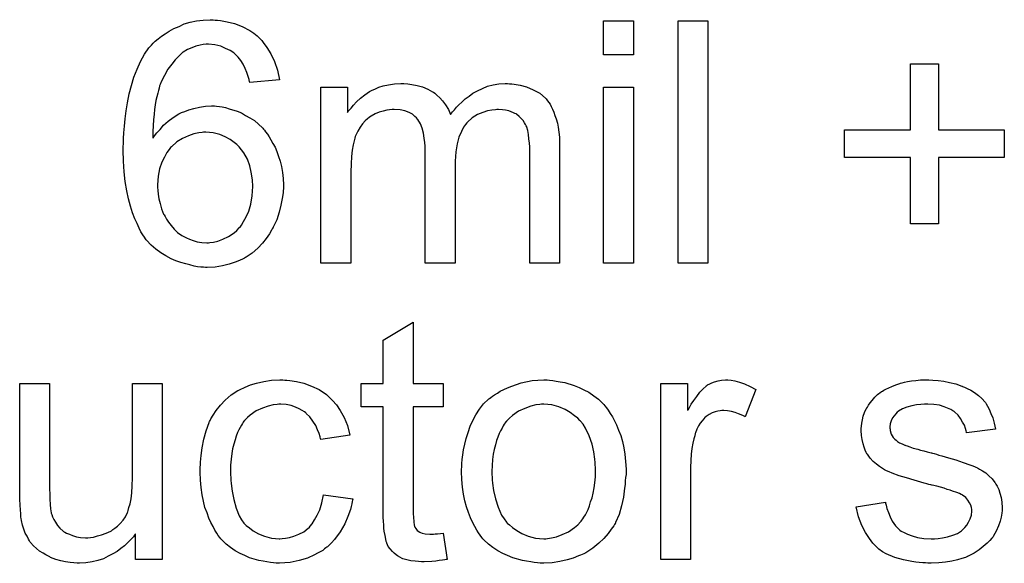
# Model space of a CAD drawing. Extents: x -1.3 to 9.2, y -4.6 to 3.5.
# Tile 109 of 215: x 5.907 to 6.232, y -1.123 to -0.943. Entities that reach past the tile are written whole.
import ezdxf

# ---------------------------------------------------------------- set-up
doc = ezdxf.new("R2010")
doc.units = 0
doc.layers.add('acc-ni-360-23-a_document', color=1, linetype='CONTINUOUS')

msp = doc.modelspace()

# ---------------------------------------------------------------- linework, layer by layer
at = {"layer": 'acc-ni-360-23-a_document', "color": 1}
for points in [[(5.971322, -0.943267), (5.972132, -0.943267), (5.973057, -0.943383), (5.975256, -0.943845), (5.977685, -0.944424), (5.980231, -0.945349), (5.982776, -0.946738), (5.984049, -0.947548), (5.985206, -0.948473), (5.985321, -0.948589), (5.985437, -0.948705), (5.985784, -0.949052), (5.986131, -0.949399), (5.98671, -0.949977), (5.987173, -0.950672), (5.988445, -0.952291), (5.989718, -0.954374), (5.990875, -0.956919), (5.991916, -0.959812), (5.99261, -0.963052), (5.982776, -0.963861), (5.982776, -0.963746), (5.98266, -0.96363), (5.982545, -0.962936), (5.982198, -0.961894), (5.981735, -0.960622), (5.981272, -0.959233), (5.980578, -0.957845), (5.979768, -0.956572), (5.978958, -0.955531), (5.978726, -0.9553), (5.978264, -0.954837), (5.977454, -0.954143), (5.976297, -0.953333), (5.974793, -0.952639), (5.973173, -0.951944), (5.971206, -0.951481), (5.969123, -0.95125), (5.968314, -0.95125), (5.967388, -0.951366), (5.966347, -0.951597), (5.964958, -0.951944), (5.96357, -0.952407), (5.962181, -0.952986), (5.960793, -0.953911), (5.960562, -0.954027), (5.959983, -0.95449), (5.959173, -0.9553), (5.958132, -0.956457), (5.956975, -0.957845), (5.955702, -0.959465), (5.954545, -0.961547), (5.953388, -0.963861), (5.953388, -0.963977), (5.953273, -0.964208), (5.953157, -0.964556), (5.952925, -0.965018), (5.95281, -0.965713), (5.952578, -0.966523), (5.952347, -0.967448), (5.952115, -0.968605), (5.951768, -0.969878), (5.951537, -0.971266), (5.951306, -0.97277), (5.95119, -0.97439), (5.950958, -0.976241), (5.950843, -0.978092), (5.950727, -0.980175), (5.950727, -0.982258), (5.950843, -0.982142), (5.951306, -0.981448), (5.952115, -0.980522), (5.953157, -0.979365), (5.954314, -0.977977), (5.955818, -0.976704), (5.957438, -0.975431), (5.959289, -0.974274), (5.959405, -0.974274), (5.95952, -0.974159), (5.960215, -0.973812), (5.961256, -0.973465), (5.962644, -0.972886), (5.964264, -0.972423), (5.966115, -0.972076), (5.968082, -0.971729), (5.970165, -0.971613), (5.97109, -0.971613), (5.971784, -0.971729), (5.97271, -0.971845), (5.973636, -0.97196), (5.974793, -0.972192), (5.97595, -0.972539), (5.978611, -0.973349), (5.979999, -0.973927), (5.981388, -0.974737), (5.982776, -0.975547), (5.98428, -0.976473), (5.985668, -0.97763), (5.986941, -0.978902), (5.987057, -0.979018), (5.987288, -0.97925), (5.987635, -0.979597), (5.987983, -0.980175), (5.988561, -0.980985), (5.98914, -0.981795), (5.989718, -0.982836), (5.990412, -0.983993), (5.991106, -0.985266), (5.991685, -0.986654), (5.992263, -0.988274), (5.992842, -0.989894), (5.993189, -0.991629), (5.993536, -0.993596), (5.993767, -0.995563), (5.993883, -0.997646), (5.993883, -0.997761), (5.993883, -0.997993), (5.993883, -0.99834), (5.993883, -0.998918), (5.993767, -0.999613), (5.993767, -1.000307), (5.99342, -1.002158), (5.993073, -1.004356), (5.992495, -1.00667), (5.991685, -1.009216), (5.990528, -1.011645), (5.990528, -1.011761), (5.990412, -1.011877), (5.990181, -1.012224), (5.989949, -1.012687), (5.989255, -1.013844), (5.988214, -1.015348), (5.986941, -1.016968), (5.985437, -1.018587), (5.983586, -1.020207), (5.981619, -1.021596), (5.981503, -1.021596), (5.981388, -1.021711), (5.981041, -1.021943), (5.980578, -1.022058), (5.979421, -1.022637), (5.977917, -1.023216), (5.97595, -1.02391), (5.973751, -1.024372), (5.971322, -1.024835), (5.968661, -1.024951), (5.968082, -1.024951), (5.967504, -1.024835), (5.966578, -1.024835), (5.965537, -1.02472), (5.96438, -1.024488), (5.962991, -1.024141), (5.961603, -1.023794), (5.959983, -1.023331), (5.958363, -1.022753), (5.956743, -1.022058), (5.955008, -1.021133), (5.953388, -1.020092), (5.951768, -1.018935), (5.950149, -1.017546), (5.948645, -1.015926), (5.948529, -1.015811), (5.948297, -1.015464), (5.94795, -1.015001), (5.947488, -1.014191), (5.946793, -1.01315), (5.946215, -1.011993), (5.945521, -1.010489), (5.944826, -1.008869), (5.944016, -1.006902), (5.943322, -1.004703), (5.942744, -1.002274), (5.942165, -0.999613), (5.941587, -0.996605), (5.94124, -0.993365), (5.941008, -0.989894), (5.940893, -0.986192), (5.940893, -0.986076), (5.940893, -0.98596), (5.940893, -0.985613), (5.940893, -0.98515), (5.941008, -0.983993), (5.941008, -0.982373), (5.941124, -0.980522), (5.941355, -0.978324), (5.941587, -0.975894), (5.941934, -0.973233), (5.942397, -0.970572), (5.942975, -0.967679), (5.943669, -0.964903), (5.944479, -0.962126), (5.945521, -0.959465), (5.946678, -0.956919), (5.94795, -0.95449), (5.949454, -0.952407), (5.94957, -0.952291), (5.949801, -0.95206), (5.950264, -0.951597), (5.950843, -0.950903), (5.951537, -0.950209), (5.952463, -0.949515), (5.95362, -0.948589), (5.954777, -0.947779), (5.956165, -0.946969), (5.957669, -0.946044), (5.959405, -0.945349), (5.96114, -0.944539), (5.963107, -0.943961), (5.96519, -0.943498), (5.967388, -0.943267), (5.969702, -0.943151), (5.970627, -0.943151), (5.971322, -0.943267)], [(6.109467, -0.954721), (6.099633, -0.954721), (6.099633, -0.943498), (6.109467, -0.943498), (6.109467, -0.954721)], [(6.134112, -1.023563), (6.124277, -1.023563), (6.124277, -0.943498), (6.134112, -0.943498), (6.134112, -1.023563)], [(6.210242, -0.979481), (6.231994, -0.979481), (6.231994, -0.988621), (6.210242, -0.988621), (6.210242, -1.010604), (6.200986, -1.010604), (6.200986, -0.988621), (6.179235, -0.988621), (6.179235, -0.979481), (6.200986, -0.979481), (6.200986, -0.957729), (6.210242, -0.957729), (6.210242, -0.979481)], [(6.06851, -0.964324), (6.06932, -0.964324), (6.07013, -0.96444), (6.072096, -0.964787), (6.074179, -0.965365), (6.076377, -0.966291), (6.078576, -0.967448), (6.080427, -0.969068), (6.080658, -0.969299), (6.081121, -0.969994), (6.081931, -0.971035), (6.082278, -0.971845), (6.082741, -0.972655), (6.083204, -0.973696), (6.083551, -0.974737), (6.084014, -0.975894), (6.084361, -0.977283), (6.084592, -0.978671), (6.084823, -0.980291), (6.085055, -0.981911), (6.085055, -0.983762), (6.085055, -1.023563), (6.07522, -1.023563), (6.07522, -0.987117), (6.07522, -0.987001), (6.07522, -0.986886), (6.07522, -0.986192), (6.07522, -0.98515), (6.075105, -0.983878), (6.074989, -0.982489), (6.074873, -0.981101), (6.074642, -0.979712), (6.074295, -0.978671), (6.074295, -0.978555), (6.074063, -0.978208), (6.073832, -0.977745), (6.073485, -0.977167), (6.073022, -0.976473), (6.072444, -0.975779), (6.071749, -0.975084), (6.070824, -0.97439), (6.070708, -0.974274), (6.070361, -0.974159), (6.069898, -0.973927), (6.069088, -0.97358), (6.068278, -0.973233), (6.067237, -0.973002), (6.066196, -0.972886), (6.064923, -0.97277), (6.064345, -0.97277), (6.063882, -0.972886), (6.062725, -0.973002), (6.061336, -0.973233), (6.059717, -0.973812), (6.057981, -0.974506), (6.056245, -0.975547), (6.054626, -0.976936), (6.05451, -0.977167), (6.054047, -0.977745), (6.053353, -0.978671), (6.052659, -0.980059), (6.051849, -0.981911), (6.05127, -0.984109), (6.050808, -0.98677), (6.050576, -0.989894), (6.050576, -1.023563), (6.040742, -1.023563), (6.040742, -0.98596), (6.040742, -0.985844), (6.040742, -0.985613), (6.040742, -0.985382), (6.040742, -0.984919), (6.040626, -0.983646), (6.040395, -0.982258), (6.040163, -0.980638), (6.0397, -0.979018), (6.039122, -0.977514), (6.038312, -0.976126), (6.038196, -0.97601), (6.037849, -0.975547), (6.037271, -0.975084), (6.036461, -0.97439), (6.035419, -0.973812), (6.034031, -0.973233), (6.032411, -0.972886), (6.030444, -0.97277), (6.02975, -0.97277), (6.02894, -0.972886), (6.028015, -0.973002), (6.026858, -0.973349), (6.025469, -0.973696), (6.024197, -0.974274), (6.022808, -0.974969), (6.022693, -0.975084), (6.02223, -0.975431), (6.021651, -0.975894), (6.020841, -0.976588), (6.020031, -0.977514), (6.019221, -0.978671), (6.018412, -0.979944), (6.017717, -0.981448), (6.017602, -0.981679), (6.017486, -0.982258), (6.017255, -0.983183), (6.016908, -0.984456), (6.01656, -0.986192), (6.016329, -0.988274), (6.016213, -0.990704), (6.016098, -0.993481), (6.016098, -1.023563), (6.006263, -1.023563), (6.006263, -0.965481), (6.015056, -0.965481), (6.015056, -0.973812), (6.015172, -0.97358), (6.015519, -0.973117), (6.016213, -0.972308), (6.017023, -0.971382), (6.018065, -0.970225), (6.019337, -0.969068), (6.020726, -0.967911), (6.022345, -0.96687), (6.022577, -0.966754), (6.023155, -0.966407), (6.024081, -0.96606), (6.025354, -0.965481), (6.026858, -0.965018), (6.028593, -0.964671), (6.03056, -0.964324), (6.032643, -0.964208), (6.033684, -0.964208), (6.034957, -0.964324), (6.036345, -0.964556), (6.038081, -0.964903), (6.039816, -0.965365), (6.041552, -0.96606), (6.043171, -0.966985), (6.043403, -0.967101), (6.043866, -0.967448), (6.04456, -0.968027), (6.045485, -0.968952), (6.046411, -0.969994), (6.047452, -0.971266), (6.048378, -0.97277), (6.049072, -0.974506), (6.049188, -0.97439), (6.049419, -0.974043), (6.049766, -0.97358), (6.050345, -0.972886), (6.051039, -0.972076), (6.051849, -0.971266), (6.052775, -0.970341), (6.053931, -0.969299), (6.055204, -0.968374), (6.056477, -0.967448), (6.057981, -0.966638), (6.059601, -0.965828), (6.061336, -0.965134), (6.063188, -0.964671), (6.065039, -0.964324), (6.067121, -0.964208), (6.067931, -0.964208), (6.06851, -0.964324)], [(6.109467, -1.023563), (6.099633, -1.023563), (6.099633, -0.965481), (6.109467, -0.965481), (6.109467, -1.023563)], [(5.968198, -0.980291), (5.967504, -0.980291), (5.967041, -0.980407), (5.965884, -0.980522), (5.964264, -0.980869), (5.962529, -0.981448), (5.960562, -0.982373), (5.95871, -0.98353), (5.956859, -0.98515), (5.956628, -0.985382), (5.956165, -0.98596), (5.955355, -0.987001), (5.954545, -0.988505), (5.953735, -0.990241), (5.952925, -0.992439), (5.952463, -0.994869), (5.952231, -0.997646), (5.952231, -0.997877), (5.952231, -0.998456), (5.952347, -0.999497), (5.952463, -1.00077), (5.952694, -1.002274), (5.953157, -1.003894), (5.95362, -1.005629), (5.954314, -1.007365), (5.95443, -1.007596), (5.954777, -1.008174), (5.955239, -1.008984), (5.955934, -1.010026), (5.956743, -1.011067), (5.957785, -1.01234), (5.958942, -1.013381), (5.96033, -1.014422), (5.960562, -1.014538), (5.961024, -1.014769), (5.961834, -1.015232), (5.962876, -1.015579), (5.964033, -1.016042), (5.965421, -1.016505), (5.966925, -1.016736), (5.968545, -1.016852), (5.969123, -1.016852), (5.969586, -1.016736), (5.970743, -1.016621), (5.972247, -1.016274), (5.973867, -1.015579), (5.975718, -1.014769), (5.977569, -1.013497), (5.978495, -1.012803), (5.979305, -1.011877), (5.979305, -1.011761), (5.979536, -1.011645), (5.979999, -1.010951), (5.980693, -1.009794), (5.981619, -1.00829), (5.982429, -1.006323), (5.983123, -1.004009), (5.983586, -1.001348), (5.983817, -0.998224), (5.983817, -0.998109), (5.983817, -0.997877), (5.983817, -0.997414), (5.983702, -0.996836), (5.983702, -0.996142), (5.983586, -0.995332), (5.983239, -0.993481), (5.982776, -0.991398), (5.981966, -0.9892), (5.980809, -0.987117), (5.979305, -0.98515), (5.979074, -0.984919), (5.978495, -0.98434), (5.977569, -0.983646), (5.976297, -0.982721), (5.974677, -0.981795), (5.972826, -0.981101), (5.970627, -0.980522), (5.968198, -0.980291)], [(6.036692, -1.063294), (6.046642, -1.063294), (6.046642, -1.07093), (6.036692, -1.07093), (6.036692, -1.105062), (6.036692, -1.105293), (6.036692, -1.105756), (6.036692, -1.10645), (6.036808, -1.10726), (6.036924, -1.109111), (6.037039, -1.109921), (6.037155, -1.1105), (6.037271, -1.110731), (6.037618, -1.111194), (6.038081, -1.111772), (6.038891, -1.112351), (6.039122, -1.112466), (6.0397, -1.112698), (6.040742, -1.112929), (6.042246, -1.113045), (6.043403, -1.113045), (6.043981, -1.112929), (6.044791, -1.112929), (6.045717, -1.112814), (6.046642, -1.112698), (6.047915, -1.121375), (6.047684, -1.121375), (6.047221, -1.121491), (6.046411, -1.121607), (6.04537, -1.121723), (6.044213, -1.121954), (6.04294, -1.12207), (6.040395, -1.122185), (6.039469, -1.122185), (6.038543, -1.12207), (6.037386, -1.121954), (6.035998, -1.121838), (6.03461, -1.121491), (6.033337, -1.121144), (6.032064, -1.120565), (6.031949, -1.12045), (6.031601, -1.120218), (6.031139, -1.119871), (6.030444, -1.119293), (6.029866, -1.118714), (6.029172, -1.117904), (6.028477, -1.117094), (6.028015, -1.116053), (6.028015, -1.115938), (6.027783, -1.115475), (6.027668, -1.114665), (6.027436, -1.113508), (6.027205, -1.112004), (6.027089, -1.111078), (6.027089, -1.110037), (6.026973, -1.108764), (6.026858, -1.107491), (6.026858, -1.106103), (6.026858, -1.104483), (6.026858, -1.07093), (6.019569, -1.07093), (6.019569, -1.063294), (6.026858, -1.063294), (6.026858, -1.048947), (6.036692, -1.043046), (6.036692, -1.063294)], [(5.953851, -1.121375), (5.945058, -1.121375), (5.945058, -1.112929), (5.944942, -1.113045), (5.944711, -1.113392), (5.944364, -1.113855), (5.943785, -1.114433), (5.943091, -1.115128), (5.942281, -1.116053), (5.941355, -1.116863), (5.940198, -1.117789), (5.938926, -1.118714), (5.937537, -1.119524), (5.936033, -1.120334), (5.934413, -1.121144), (5.932562, -1.121723), (5.930711, -1.122185), (5.928628, -1.122532), (5.926546, -1.122648), (5.925736, -1.122648), (5.924695, -1.122532), (5.923422, -1.122417), (5.921918, -1.122185), (5.920298, -1.121838), (5.918678, -1.121375), (5.916943, -1.120681), (5.916711, -1.120565), (5.916248, -1.120334), (5.915439, -1.119871), (5.914513, -1.119293), (5.913356, -1.118599), (5.912315, -1.117789), (5.911273, -1.116863), (5.910348, -1.115822), (5.910232, -1.115706), (5.910001, -1.115243), (5.909654, -1.114665), (5.909191, -1.113739), (5.908612, -1.112698), (5.90815, -1.111425), (5.907687, -1.110037), (5.90734, -1.108533), (5.90734, -1.108417), (5.907224, -1.107954), (5.907108, -1.10726), (5.907108, -1.106334), (5.906993, -1.104946), (5.906877, -1.103442), (5.906761, -1.101475), (5.906761, -1.099277), (5.906761, -1.063294), (5.916596, -1.063294), (5.916596, -1.095574), (5.916596, -1.09569), (5.916596, -1.095921), (5.916596, -1.096268), (5.916596, -1.096847), (5.916596, -1.09812), (5.916711, -1.099739), (5.916711, -1.101475), (5.916827, -1.10321), (5.916943, -1.104715), (5.917174, -1.105987), (5.917174, -1.106103), (5.917405, -1.106566), (5.917637, -1.10726), (5.917984, -1.108186), (5.918562, -1.109111), (5.919257, -1.110152), (5.920067, -1.111078), (5.921108, -1.112004), (5.921224, -1.112119), (5.921686, -1.112351), (5.922265, -1.112698), (5.92319, -1.113045), (5.924232, -1.113508), (5.925505, -1.113855), (5.926893, -1.114086), (5.928513, -1.114202), (5.929323, -1.114202), (5.930132, -1.114086), (5.931174, -1.113971), (5.932447, -1.113623), (5.933835, -1.113276), (5.935339, -1.112698), (5.936843, -1.112004), (5.937074, -1.111888), (5.937537, -1.111541), (5.938231, -1.111078), (5.939041, -1.110384), (5.939967, -1.109458), (5.940893, -1.108417), (5.941703, -1.10726), (5.942397, -1.105872), (5.942512, -1.10564), (5.942628, -1.105177), (5.942859, -1.104252), (5.943207, -1.102979), (5.943554, -1.101359), (5.943785, -1.099392), (5.943901, -1.097078), (5.944016, -1.094417), (5.944016, -1.063294), (5.953851, -1.063294), (5.953851, -1.121375)], [(5.994346, -1.062137), (5.99504, -1.062137), (5.995966, -1.062253), (5.998164, -1.0626), (6.000594, -1.063178), (6.003139, -1.064104), (6.005685, -1.065261), (6.008114, -1.066881), (6.00823, -1.066881), (6.008346, -1.067112), (6.00904, -1.067806), (6.010081, -1.068848), (6.011354, -1.070352), (6.012627, -1.072203), (6.013899, -1.074517), (6.015056, -1.077178), (6.015866, -1.080302), (6.006263, -1.081806), (6.006263, -1.08169), (6.006147, -1.081575), (6.006032, -1.08088), (6.005685, -1.079839), (6.005106, -1.078566), (6.004528, -1.077178), (6.003602, -1.075674), (6.002561, -1.074285), (6.001404, -1.073129), (6.001288, -1.073013), (6.000825, -1.072666), (6.000015, -1.072203), (5.99909, -1.071624), (5.997817, -1.071046), (5.996429, -1.070583), (5.994809, -1.070236), (5.993073, -1.07012), (5.992379, -1.07012), (5.991801, -1.070236), (5.990528, -1.070352), (5.988792, -1.070814), (5.986941, -1.071393), (5.984859, -1.072319), (5.982892, -1.073707), (5.981966, -1.074517), (5.981041, -1.075443), (5.981041, -1.075558), (5.980809, -1.075674), (5.980578, -1.076021), (5.980346, -1.076484), (5.979999, -1.077062), (5.979536, -1.077756), (5.979189, -1.078566), (5.978726, -1.079492), (5.978264, -1.080649), (5.977917, -1.081922), (5.977454, -1.08331), (5.977107, -1.084814), (5.976875, -1.086434), (5.976644, -1.088285), (5.976413, -1.090252), (5.976413, -1.092335), (5.976413, -1.09245), (5.976413, -1.092797), (5.976413, -1.093492), (5.976528, -1.094186), (5.976528, -1.095227), (5.976644, -1.096268), (5.976991, -1.098814), (5.977454, -1.101591), (5.978264, -1.104483), (5.979305, -1.107029), (5.979999, -1.108301), (5.980809, -1.109343), (5.981041, -1.109574), (5.981619, -1.110152), (5.98266, -1.110962), (5.983933, -1.111888), (5.985668, -1.112929), (5.987635, -1.113739), (5.989949, -1.114318), (5.991222, -1.114433), (5.992495, -1.114549), (5.992726, -1.114549), (5.99342, -1.114433), (5.994577, -1.114318), (5.99585, -1.114086), (5.997354, -1.113739), (5.998974, -1.113045), (6.000594, -1.112235), (6.002098, -1.111078), (6.002329, -1.110962), (6.002676, -1.110384), (6.003371, -1.109574), (6.004181, -1.108301), (6.00499, -1.106797), (6.005916, -1.104946), (6.00661, -1.102632), (6.007073, -1.100087), (6.016792, -1.101359), (6.016792, -1.101475), (6.016676, -1.101822), (6.01656, -1.102285), (6.016445, -1.102979), (6.016213, -1.103905), (6.015982, -1.10483), (6.015172, -1.107144), (6.014131, -1.109574), (6.012627, -1.112235), (6.010775, -1.114781), (6.009734, -1.115938), (6.008577, -1.117094), (6.008461, -1.11721), (6.00823, -1.117326), (6.007883, -1.117557), (6.00742, -1.117904), (6.006842, -1.118367), (6.006032, -1.11883), (6.005106, -1.119293), (6.004181, -1.119871), (6.001867, -1.120913), (5.99909, -1.121723), (5.996082, -1.122417), (5.994346, -1.122532), (5.99261, -1.122648), (5.991453, -1.122648), (5.990644, -1.122532), (5.989602, -1.122417), (5.988445, -1.122185), (5.987173, -1.121954), (5.985784, -1.121723), (5.98266, -1.120797), (5.981156, -1.120103), (5.979536, -1.119409), (5.977917, -1.118483), (5.976413, -1.117442), (5.974908, -1.116285), (5.97352, -1.114896), (5.973404, -1.114781), (5.973173, -1.114549), (5.972826, -1.114086), (5.972363, -1.113508), (5.9719, -1.112698), (5.971206, -1.111657), (5.970627, -1.1105), (5.969933, -1.109227), (5.969239, -1.107723), (5.968661, -1.105987), (5.967966, -1.104252), (5.967504, -1.102169), (5.967041, -1.100087), (5.966694, -1.097657), (5.966462, -1.095227), (5.966347, -1.092566), (5.966347, -1.09245), (5.966347, -1.092103), (5.966347, -1.09164), (5.966347, -1.090946), (5.966462, -1.090136), (5.966462, -1.089211), (5.966578, -1.088169), (5.966694, -1.087013), (5.967041, -1.084467), (5.967619, -1.08169), (5.968314, -1.078914), (5.969355, -1.076137), (5.969355, -1.076021), (5.969471, -1.07579), (5.969702, -1.075443), (5.969933, -1.07498), (5.970627, -1.073707), (5.971669, -1.072203), (5.973057, -1.070467), (5.974677, -1.068732), (5.976644, -1.066996), (5.978842, -1.065608), (5.978958, -1.065608), (5.979189, -1.065492), (5.979536, -1.065261), (5.979999, -1.06503), (5.980578, -1.064798), (5.981272, -1.064451), (5.983007, -1.063757), (5.984974, -1.063178), (5.987404, -1.0626), (5.989949, -1.062137), (5.992726, -1.062021), (5.993652, -1.062021), (5.994346, -1.062137)], [(6.081815, -1.062137), (6.082856, -1.062253), (6.084014, -1.062484), (6.085286, -1.062716), (6.08679, -1.062947), (6.089914, -1.063988), (6.091534, -1.064567), (6.093154, -1.065377), (6.094774, -1.066187), (6.096393, -1.067343), (6.097898, -1.068501), (6.099402, -1.069889), (6.099517, -1.070005), (6.099749, -1.070236), (6.100096, -1.070699), (6.100559, -1.071277), (6.101137, -1.072087), (6.101831, -1.073129), (6.102525, -1.074285), (6.10322, -1.075558), (6.103914, -1.076947), (6.104608, -1.078682), (6.105302, -1.080418), (6.105881, -1.082384), (6.106344, -1.084467), (6.106691, -1.086665), (6.106922, -1.088979), (6.107038, -1.091525), (6.107038, -1.09164), (6.107038, -1.091988), (6.107038, -1.092566), (6.107038, -1.093376), (6.106922, -1.094302), (6.106806, -1.095459), (6.106806, -1.096616), (6.106575, -1.097888), (6.106228, -1.100781), (6.105534, -1.103673), (6.104724, -1.106566), (6.103567, -1.109227), (6.103567, -1.109343), (6.103451, -1.109458), (6.10322, -1.109805), (6.102988, -1.110268), (6.102178, -1.111425), (6.101137, -1.112814), (6.099749, -1.114433), (6.098013, -1.116053), (6.096046, -1.117673), (6.093732, -1.119177), (6.093617, -1.119177), (6.093501, -1.119293), (6.093154, -1.119524), (6.092575, -1.119756), (6.091997, -1.119987), (6.091303, -1.120218), (6.089567, -1.120913), (6.0876, -1.121491), (6.085171, -1.12207), (6.082625, -1.122532), (6.079848, -1.122648), (6.078691, -1.122648), (6.077766, -1.122532), (6.076724, -1.122417), (6.075567, -1.122185), (6.074179, -1.121954), (6.072791, -1.121723), (6.069667, -1.120797), (6.067931, -1.120103), (6.066311, -1.119409), (6.064692, -1.118483), (6.063072, -1.117442), (6.061568, -1.116285), (6.060064, -1.114896), (6.059948, -1.114781), (6.059717, -1.114549), (6.059369, -1.114086), (6.058907, -1.113392), (6.058328, -1.112582), (6.05775, -1.111657), (6.057055, -1.1105), (6.056361, -1.109111), (6.055667, -1.107607), (6.054973, -1.105872), (6.054394, -1.10402), (6.053816, -1.102053), (6.053353, -1.099855), (6.053006, -1.097541), (6.052775, -1.094996), (6.052659, -1.092335), (6.052659, -1.092103), (6.052659, -1.09164), (6.052775, -1.090831), (6.052775, -1.089674), (6.05289, -1.088401), (6.053122, -1.086781), (6.053353, -1.085161), (6.053816, -1.08331), (6.054279, -1.081459), (6.054857, -1.079492), (6.055551, -1.077409), (6.056477, -1.075443), (6.057403, -1.073591), (6.058675, -1.07174), (6.059948, -1.070005), (6.061568, -1.068501), (6.061683, -1.068385), (6.061915, -1.068269), (6.062378, -1.067922), (6.062956, -1.067459), (6.06365, -1.066996), (6.064576, -1.066418), (6.065502, -1.065839), (6.066658, -1.065261), (6.067931, -1.064682), (6.06932, -1.064104), (6.072444, -1.063063), (6.07603, -1.062253), (6.077881, -1.062137), (6.079848, -1.062021), (6.081005, -1.062021), (6.081815, -1.062137)], [(6.141748, -1.062137), (6.14302, -1.062368), (6.144525, -1.062831), (6.146144, -1.06341), (6.147996, -1.06422), (6.149962, -1.065261), (6.146376, -1.074285), (6.14626, -1.07417), (6.145797, -1.073938), (6.145103, -1.073591), (6.144177, -1.073244), (6.143136, -1.072897), (6.141864, -1.07255), (6.140591, -1.072319), (6.139318, -1.072203), (6.13874, -1.072203), (6.138161, -1.072319), (6.137351, -1.072434), (6.136541, -1.072666), (6.1355, -1.073013), (6.134459, -1.073476), (6.133533, -1.07417), (6.133417, -1.074285), (6.13307, -1.074517), (6.132723, -1.07498), (6.132145, -1.075558), (6.131566, -1.076368), (6.130988, -1.077294), (6.130409, -1.078335), (6.129946, -1.079608), (6.129831, -1.079839), (6.129715, -1.080533), (6.129484, -1.081575), (6.129136, -1.082963), (6.128789, -1.084698), (6.128558, -1.086665), (6.128442, -1.088748), (6.128327, -1.091062), (6.128327, -1.121375), (6.118492, -1.121375), (6.118492, -1.063294), (6.127401, -1.063294), (6.127401, -1.072087), (6.127517, -1.071972), (6.12798, -1.071162), (6.128558, -1.07012), (6.129484, -1.068848), (6.130409, -1.067575), (6.13145, -1.066187), (6.132492, -1.06503), (6.133533, -1.064104), (6.133649, -1.063988), (6.133996, -1.063757), (6.13469, -1.06341), (6.135384, -1.063063), (6.13631, -1.062716), (6.137467, -1.062368), (6.138624, -1.062137), (6.139897, -1.062021), (6.140707, -1.062021), (6.141748, -1.062137)], [(6.208391, -1.062137), (6.210127, -1.062253), (6.211978, -1.062484), (6.213945, -1.062947), (6.216027, -1.06341), (6.217994, -1.064104), (6.21811, -1.064104), (6.218225, -1.06422), (6.218804, -1.064451), (6.21973, -1.064914), (6.220887, -1.065492), (6.222159, -1.066302), (6.223432, -1.067228), (6.224589, -1.068269), (6.22563, -1.069426), (6.225746, -1.069542), (6.225977, -1.070005), (6.22644, -1.070814), (6.227019, -1.07174), (6.227597, -1.073129), (6.228176, -1.074633), (6.228639, -1.076368), (6.229101, -1.078335), (6.219498, -1.079608), (6.219498, -1.079376), (6.219382, -1.078914), (6.219151, -1.078104), (6.218804, -1.077062), (6.218225, -1.076021), (6.217531, -1.074864), (6.216721, -1.073707), (6.215564, -1.072666), (6.215449, -1.07255), (6.214986, -1.072319), (6.214292, -1.071856), (6.21325, -1.071393), (6.212093, -1.07093), (6.210589, -1.070467), (6.208738, -1.070236), (6.206771, -1.07012), (6.205614, -1.07012), (6.204457, -1.070236), (6.202953, -1.070352), (6.201449, -1.070699), (6.199829, -1.071046), (6.198325, -1.071624), (6.197052, -1.072434), (6.196937, -1.07255), (6.19659, -1.072781), (6.196127, -1.073244), (6.195664, -1.073938), (6.195086, -1.074633), (6.194623, -1.075558), (6.194276, -1.0766), (6.19416, -1.077641), (6.19416, -1.077756), (6.19416, -1.077988), (6.194276, -1.078335), (6.194276, -1.078798), (6.194623, -1.079955), (6.195317, -1.081112), (6.195433, -1.081227), (6.195548, -1.081343), (6.19578, -1.08169), (6.196243, -1.082037), (6.196705, -1.082384), (6.1974, -1.082847), (6.198209, -1.083194), (6.199135, -1.083657), (6.199251, -1.083657), (6.199482, -1.083773), (6.199945, -1.083889), (6.200755, -1.084236), (6.201912, -1.084583), (6.203416, -1.08493), (6.204342, -1.085277), (6.205383, -1.085508), (6.20654, -1.085855), (6.207812, -1.086203), (6.207928, -1.086203), (6.208275, -1.086318), (6.208854, -1.086434), (6.209548, -1.086665), (6.210358, -1.086897), (6.211399, -1.087128), (6.213597, -1.087822), (6.216027, -1.088517), (6.218457, -1.089326), (6.220655, -1.090136), (6.221581, -1.090484), (6.222391, -1.090831), (6.222622, -1.090946), (6.223085, -1.091178), (6.223779, -1.091525), (6.22482, -1.092103), (6.225862, -1.092797), (6.226903, -1.093723), (6.227944, -1.094764), (6.22887, -1.095921), (6.228986, -1.096037), (6.229217, -1.0965), (6.22968, -1.097194), (6.230143, -1.098235), (6.23049, -1.099508), (6.230953, -1.100897), (6.231184, -1.102516), (6.2313, -1.104368), (6.2313, -1.104599), (6.2313, -1.105177), (6.231184, -1.106103), (6.230953, -1.107376), (6.230605, -1.108764), (6.230027, -1.110268), (6.229333, -1.112004), (6.228407, -1.113623), (6.228291, -1.113855), (6.227829, -1.114318), (6.22725, -1.115128), (6.226324, -1.116053), (6.225052, -1.117094), (6.223663, -1.118252), (6.222044, -1.119293), (6.220077, -1.120334), (6.219961, -1.120334), (6.219845, -1.12045), (6.219151, -1.120681), (6.217994, -1.121028), (6.21649, -1.121491), (6.214639, -1.121954), (6.212556, -1.122301), (6.210358, -1.122532), (6.207812, -1.122648), (6.206771, -1.122648), (6.205961, -1.122532), (6.205036, -1.122532), (6.203879, -1.122417), (6.202722, -1.122301), (6.201449, -1.12207), (6.198672, -1.121491), (6.19578, -1.120681), (6.193003, -1.119524), (6.19173, -1.11883), (6.190573, -1.11802), (6.190458, -1.117904), (6.190342, -1.117789), (6.189648, -1.117094), (6.188606, -1.116053), (6.187449, -1.114433), (6.186177, -1.112466), (6.184904, -1.110152), (6.183863, -1.10726), (6.183053, -1.10402), (6.192771, -1.102516), (6.192771, -1.102632), (6.192771, -1.102748), (6.193003, -1.103442), (6.193234, -1.104599), (6.193697, -1.105872), (6.194276, -1.10726), (6.19497, -1.108764), (6.196011, -1.110268), (6.197284, -1.111541), (6.197515, -1.111657), (6.197978, -1.112004), (6.198904, -1.112466), (6.200061, -1.113045), (6.201565, -1.113623), (6.2033, -1.114086), (6.205383, -1.114433), (6.207812, -1.114549), (6.20897, -1.114549), (6.210127, -1.114433), (6.211631, -1.114202), (6.21325, -1.113855), (6.214986, -1.113392), (6.21649, -1.112814), (6.217878, -1.111888), (6.217994, -1.111772), (6.218457, -1.111425), (6.21892, -1.110847), (6.219614, -1.110037), (6.220192, -1.109111), (6.220771, -1.107954), (6.221118, -1.106797), (6.221234, -1.105409), (6.221234, -1.105293), (6.221234, -1.10483), (6.221118, -1.104252), (6.220887, -1.103442), (6.220539, -1.102632), (6.219961, -1.101822), (6.219267, -1.100897), (6.218225, -1.100202), (6.21811, -1.100087), (6.217763, -1.099971), (6.217184, -1.099624), (6.216259, -1.099277), (6.21487, -1.098814), (6.21406, -1.098467), (6.213135, -1.098235), (6.212093, -1.097888), (6.210936, -1.097541), (6.209664, -1.097194), (6.20816, -1.096847), (6.208044, -1.096847), (6.207697, -1.096731), (6.207118, -1.096616), (6.206424, -1.096384), (6.205498, -1.096153), (6.204457, -1.095806), (6.202259, -1.095227), (6.199713, -1.094417), (6.197284, -1.093723), (6.19497, -1.092913), (6.193928, -1.09245), (6.193119, -1.092103), (6.192887, -1.091988), (6.192424, -1.091756), (6.19173, -1.091293), (6.190805, -1.090715), (6.189763, -1.089905), (6.188722, -1.088979), (6.187681, -1.087938), (6.186755, -1.086665), (6.186639, -1.08655), (6.186408, -1.086087), (6.186061, -1.085277), (6.185714, -1.084351), (6.185367, -1.083194), (6.18502, -1.081806), (6.184788, -1.080418), (6.184672, -1.078798), (6.184672, -1.078566), (6.184672, -1.078104), (6.184788, -1.077409), (6.184904, -1.076368), (6.185135, -1.075327), (6.185367, -1.074054), (6.185829, -1.072897), (6.186408, -1.071624), (6.186524, -1.071509), (6.186755, -1.071046), (6.187102, -1.070467), (6.187681, -1.069658), (6.188375, -1.068848), (6.189185, -1.067806), (6.19011, -1.066881), (6.191267, -1.066071), (6.191383, -1.065955), (6.19173, -1.065839), (6.192193, -1.065492), (6.192887, -1.065145), (6.193813, -1.064682), (6.194854, -1.06422), (6.196127, -1.063757), (6.197515, -1.063294), (6.197747, -1.063178), (6.198209, -1.063063), (6.199019, -1.062831), (6.200061, -1.0626), (6.201333, -1.062368), (6.202722, -1.062253), (6.204342, -1.062021), (6.207118, -1.062021), (6.208391, -1.062137)], [(6.079848, -1.07012), (6.079154, -1.07012), (6.078576, -1.070236), (6.077303, -1.070352), (6.075567, -1.070814), (6.0736, -1.071509), (6.071518, -1.072434), (6.069551, -1.073823), (6.06851, -1.074748), (6.067584, -1.075674), (6.067584, -1.07579), (6.067353, -1.075905), (6.067121, -1.076252), (6.066774, -1.076715), (6.066427, -1.077294), (6.06608, -1.077988), (6.065617, -1.078914), (6.065154, -1.079839), (6.064692, -1.080996), (6.064229, -1.082153), (6.063882, -1.083542), (6.063535, -1.085046), (6.063188, -1.086665), (6.062956, -1.088401), (6.06284, -1.090368), (6.062725, -1.092335), (6.062725, -1.09245), (6.062725, -1.092797), (6.062725, -1.093376), (6.06284, -1.094186), (6.06284, -1.095111), (6.062956, -1.096153), (6.063303, -1.098582), (6.063882, -1.101359), (6.064807, -1.104136), (6.065964, -1.106797), (6.066774, -1.107954), (6.067584, -1.109111), (6.0677, -1.109111), (6.067815, -1.109343), (6.06851, -1.109921), (6.069551, -1.110847), (6.070939, -1.111772), (6.072675, -1.112814), (6.074757, -1.113739), (6.077187, -1.114318), (6.07846, -1.114433), (6.079848, -1.114549), (6.080542, -1.114549), (6.081121, -1.114433), (6.082394, -1.114202), (6.084129, -1.113855), (6.08598, -1.113161), (6.088063, -1.112235), (6.09003, -1.110847), (6.091071, -1.109921), (6.091997, -1.108995), (6.092113, -1.10888), (6.092228, -1.108764), (6.09246, -1.108417), (6.092807, -1.107954), (6.093154, -1.107376), (6.093617, -1.106681), (6.094079, -1.105756), (6.094542, -1.10483), (6.095005, -1.103673), (6.095352, -1.102401), (6.095815, -1.101012), (6.096162, -1.099508), (6.096509, -1.097773), (6.09674, -1.096037), (6.096972, -1.09407), (6.096972, -1.091988), (6.096972, -1.091872), (6.096972, -1.091525), (6.096972, -1.090946), (6.096856, -1.090252), (6.096856, -1.089326), (6.09674, -1.088285), (6.096393, -1.085855), (6.095815, -1.08331), (6.094889, -1.080533), (6.093617, -1.077988), (6.092922, -1.076715), (6.091997, -1.075674), (6.091997, -1.075558), (6.091765, -1.075443), (6.091071, -1.074748), (6.09003, -1.073938), (6.088641, -1.072897), (6.086906, -1.071856), (6.084823, -1.07093), (6.082509, -1.070352), (6.081237, -1.070236), (6.079848, -1.07012)]]:
    msp.add_lwpolyline(points, dxfattribs=at)

doc.saveas('drawing.dxf')
